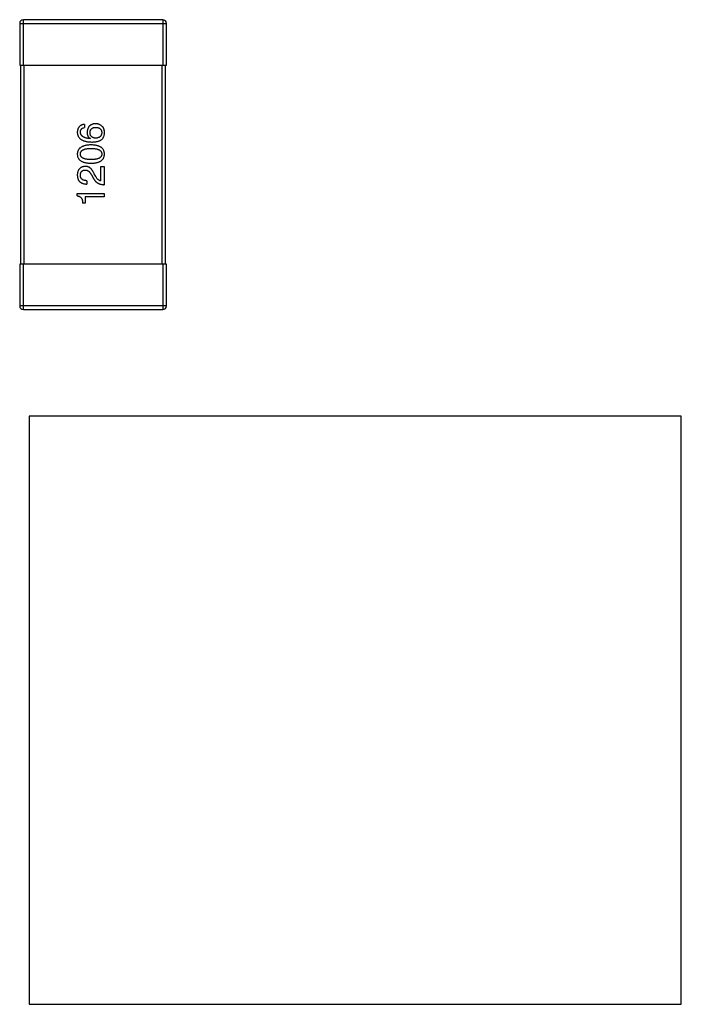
# Model space of a CAD drawing. Header units: inches. Extents: x -39 to 331, y -154 to 45.
# Tile 113 of 120: x 311 to 318, y -70 to -59. Entities that reach past the tile are written whole.
import ezdxf

# ---------------------------------------------------------------- set-up
doc = ezdxf.new("R2010")
doc.units = ezdxf.units.IN
doc.header["$LTSCALE"] = 1.21
doc.header["$MEASUREMENT"] = 0
doc.layers.get('0').update_dxf_attribs({"linetype": 'CONTINUOUS'})

msp = doc.modelspace()

# ---------------------------------------------------------------- linework, layer by layer
at = {"color": 6, "linetype": 'Continuous'}
for p, q in [((310.892, -59.098), (312.512, -59.098)), ((310.892, -59.098), (310.892, -59.558)), ((312.472, -59.058), (310.932, -59.058)), ((310.932, -59.558), (310.932, -59.058)), ((312.472, -59.058), (312.472, -59.558)), ((312.512, -59.558), (312.512, -59.098)), ((310.892, -59.558), (312.512, -59.558)), ((310.902, -59.558), (310.902, -61.758)), ((310.942, -61.758), (310.942, -59.558)), ((312.462, -59.558), (312.462, -61.758)), ((312.502, -61.758), (312.502, -59.558)), ((311.606, -60.213), (311.606, -60.249)), ((311.672, -60.369), (311.67, -60.37)), ((311.732, -60.789), (311.714, -60.758)), ((311.788, -60.678), (311.823, -60.678)), ((311.788, -60.838), (311.788, -60.678)), ((311.823, -60.678), (311.823, -60.879)), ((311.634, -60.835), (311.634, -60.873)), ((311.683, -60.771), (311.706, -60.81)), ((311.528, -60.975), (311.823, -60.975)), ((311.528, -61.003), (311.528, -60.975)), ((311.823, -60.975), (311.823, -61.012)), ((311.614, -61.083), (311.585, -61.083)), ((311.823, -61.012), (311.614, -61.012)), ((311.614, -61.012), (311.614, -61.083)), ((312.512, -61.758), (310.892, -61.758)), ((310.892, -61.758), (310.892, -62.218)), ((310.932, -62.258), (310.932, -61.758)), ((312.472, -61.758), (312.472, -62.258)), ((312.512, -62.218), (312.512, -61.758)), ((312.512, -62.218), (310.892, -62.218)), ((310.932, -62.258), (312.472, -62.258)), ((318.197, -63.433), (310.997, -63.433)), ((310.997, -63.433), (310.997, -69.928)), ((318.197, -69.928), (318.197, -63.433)), ((310.997, -69.928), (318.197, -69.928))]:
    msp.add_line(p, q, dxfattribs=at)
for centre, start, end in [((310.932, -59.098), 90, 180), ((312.472, -59.098), 0, 90), ((310.932, -62.218), 180, 270), ((312.472, -62.218), 270, 0)]:
    msp.add_arc(centre, 0.04, start, end, dxfattribs=at)
for points, knots in [([(311.606, -60.213), (311.603, -60.213), (311.597, -60.214), (311.589, -60.216), (311.581, -60.218), (311.574, -60.221), (311.567, -60.225), (311.561, -60.229), (311.555, -60.233), (311.55, -60.239), (311.545, -60.244), (311.541, -60.251), (311.537, -60.257), (311.534, -60.265), (311.532, -60.273), (311.53, -60.281), (311.528, -60.29), (311.528, -60.297), (311.528, -60.3)], [0, 0, 0, 0, 0.06947, 0.136096, 0.199592, 0.260665, 0.319672, 0.377156, 0.433415, 0.489984, 0.546535, 0.604276, 0.663499, 0.725182, 0.788953, 0.855683, 0.926216, 1, 1, 1, 1]), ([(311.729, -60.206), (311.726, -60.207), (311.719, -60.207), (311.709, -60.208), (311.7, -60.21), (311.691, -60.213), (311.683, -60.217), (311.675, -60.221), (311.668, -60.226), (311.662, -60.231), (311.657, -60.237), (311.652, -60.244), (311.648, -60.252), (311.644, -60.26), (311.641, -60.269), (311.639, -60.279), (311.637, -60.289), (311.636, -60.296), (311.636, -60.3)], [0, 0, 0, 0, 0.071527, 0.139094, 0.20346, 0.264939, 0.323904, 0.381383, 0.437591, 0.493343, 0.549401, 0.606085, 0.664838, 0.725424, 0.788712, 0.855452, 0.925772, 1, 1, 1, 1]), ([(311.803, -60.236), (311.8, -60.233), (311.795, -60.229), (311.787, -60.223), (311.778, -60.218), (311.769, -60.214), (311.76, -60.21), (311.75, -60.208), (311.74, -60.207), (311.733, -60.206), (311.729, -60.206)], [0, 0, 0, 0, 0.129393, 0.255335, 0.378531, 0.500878, 0.622934, 0.746191, 0.87096, 1, 1, 1, 1]), ([(311.528, -60.3), (311.528, -60.304), (311.528, -60.312), (311.53, -60.324), (311.534, -60.336), (311.538, -60.346), (311.544, -60.356), (311.551, -60.364), (311.56, -60.372), (311.569, -60.38), (311.58, -60.386), (311.591, -60.391), (311.604, -60.396), (311.618, -60.4), (311.634, -60.403), (311.65, -60.406), (311.668, -60.407), (311.68, -60.408), (311.687, -60.408)], [0, 0, 0, 0, 0.058957, 0.115262, 0.16907, 0.221312, 0.273147, 0.324961, 0.377649, 0.432026, 0.488925, 0.549039, 0.612912, 0.680653, 0.753056, 0.830314, 0.912483, 1, 1, 1, 1]), ([(311.562, -60.3), (311.562, -60.296), (311.562, -60.29), (311.564, -60.281), (311.568, -60.273), (311.573, -60.266), (311.579, -60.26), (311.587, -60.255), (311.596, -60.251), (311.603, -60.25), (311.606, -60.249)], [0, 0, 0, 0, 0.136586, 0.261496, 0.378089, 0.490612, 0.605522, 0.725767, 0.8561, 1, 1, 1, 1]), ([(311.67, -60.37), (311.666, -60.37), (311.658, -60.369), (311.646, -60.368), (311.635, -60.366), (311.624, -60.364), (311.615, -60.361), (311.606, -60.357), (311.598, -60.354), (311.591, -60.35), (311.584, -60.345), (311.579, -60.34), (311.574, -60.334), (311.57, -60.328), (311.567, -60.322), (311.564, -60.315), (311.563, -60.307), (311.562, -60.302), (311.562, -60.3)], [0, 0, 0, 0, 0.089218, 0.173709, 0.252753, 0.326963, 0.397099, 0.462534, 0.524018, 0.582178, 0.637235, 0.689955, 0.741228, 0.791618, 0.841661, 0.892925, 0.945259, 1, 1, 1, 1]), ([(311.636, -60.3), (311.636, -60.304), (311.636, -60.311), (311.638, -60.322), (311.641, -60.332), (311.644, -60.342), (311.65, -60.35), (311.656, -60.357), (311.663, -60.364), (311.669, -60.367), (311.672, -60.369)], [0, 0, 0, 0, 0.144617, 0.279572, 0.40596, 0.526097, 0.64389, 0.760003, 0.877724, 1, 1, 1, 1]), ([(311.669, -60.305), (311.669, -60.302), (311.669, -60.298), (311.67, -60.292), (311.671, -60.286), (311.673, -60.28), (311.675, -60.275), (311.678, -60.27), (311.681, -60.266), (311.685, -60.262), (311.689, -60.259), (311.694, -60.255), (311.699, -60.253), (311.704, -60.25), (311.71, -60.249), (311.717, -60.247), (311.724, -60.246), (311.728, -60.246), (311.731, -60.246)], [0, 0, 0, 0, 0.069884, 0.136529, 0.199638, 0.259844, 0.317774, 0.374356, 0.430026, 0.485148, 0.5409, 0.597889, 0.657472, 0.718614, 0.783613, 0.85129, 0.923712, 1, 1, 1, 1]), ([(311.732, -60.365), (311.73, -60.365), (311.725, -60.365), (311.718, -60.364), (311.711, -60.362), (311.705, -60.36), (311.699, -60.358), (311.694, -60.355), (311.69, -60.352), (311.685, -60.349), (311.681, -60.345), (311.678, -60.34), (311.675, -60.335), (311.673, -60.33), (311.671, -60.324), (311.67, -60.318), (311.669, -60.312), (311.669, -60.307), (311.669, -60.305)], [0, 0, 0, 0, 0.076072, 0.148369, 0.216753, 0.281358, 0.342792, 0.401604, 0.458929, 0.514444, 0.569818, 0.625343, 0.681554, 0.739608, 0.800134, 0.863477, 0.929547, 1, 1, 1, 1]), ([(311.731, -60.246), (311.733, -60.246), (311.738, -60.246), (311.746, -60.247), (311.753, -60.249), (311.759, -60.25), (311.765, -60.253), (311.77, -60.255), (311.775, -60.258), (311.78, -60.262), (311.784, -60.265), (311.787, -60.27), (311.79, -60.274), (311.793, -60.279), (311.795, -60.285), (311.796, -60.29), (311.797, -60.297), (311.798, -60.301), (311.798, -60.303)], [0, 0, 0, 0, 0.078863, 0.153308, 0.223539, 0.289857, 0.35341, 0.413572, 0.471721, 0.528235, 0.584279, 0.638781, 0.69466, 0.751251, 0.809198, 0.869697, 0.933318, 1, 1, 1, 1]), ([(311.798, -60.303), (311.798, -60.305), (311.798, -60.31), (311.797, -60.317), (311.795, -60.323), (311.793, -60.329), (311.791, -60.335), (311.788, -60.339), (311.785, -60.344), (311.781, -60.348), (311.777, -60.352), (311.772, -60.355), (311.766, -60.358), (311.76, -60.36), (311.754, -60.362), (311.747, -60.364), (311.74, -60.365), (311.735, -60.365), (311.732, -60.365)], [0, 0, 0, 0, 0.070403, 0.137196, 0.200053, 0.260887, 0.31876, 0.37535, 0.430743, 0.485927, 0.541678, 0.598832, 0.657726, 0.719441, 0.783504, 0.851852, 0.923533, 1, 1, 1, 1]), ([(311.788, -60.387), (311.791, -60.384), (311.797, -60.38), (311.805, -60.372), (311.812, -60.364), (311.817, -60.354), (311.821, -60.344), (311.825, -60.333), (311.827, -60.322), (311.827, -60.314), (311.828, -60.31)], [0, 0, 0, 0, 0.125033, 0.246266, 0.36603, 0.485265, 0.606781, 0.732144, 0.862551, 1, 1, 1, 1]), ([(311.828, -60.31), (311.828, -60.305), (311.828, -60.297), (311.827, -60.286), (311.825, -60.275), (311.822, -60.265), (311.819, -60.256), (311.815, -60.248), (311.809, -60.241), (311.805, -60.238), (311.803, -60.236)], [0, 0, 0, 0, 0.156782, 0.301945, 0.436395, 0.561474, 0.678489, 0.78853, 0.894967, 1, 1, 1, 1]), ([(311.68, -60.439), (311.674, -60.44), (311.662, -60.44), (311.645, -60.442), (311.629, -60.444), (311.615, -60.447), (311.601, -60.451), (311.589, -60.456), (311.577, -60.461), (311.567, -60.467), (311.558, -60.474), (311.55, -60.481), (311.544, -60.489), (311.538, -60.498), (311.534, -60.508), (311.53, -60.518), (311.528, -60.53), (311.528, -60.537), (311.528, -60.541)], [0, 0, 0, 0, 0.088475, 0.171606, 0.249595, 0.322626, 0.391327, 0.455765, 0.516374, 0.573675, 0.628522, 0.681161, 0.732559, 0.783563, 0.83504, 0.887639, 0.942585, 1, 1, 1, 1]), ([(311.828, -60.541), (311.827, -60.537), (311.827, -60.529), (311.825, -60.518), (311.822, -60.508), (311.818, -60.498), (311.813, -60.489), (311.806, -60.481), (311.799, -60.473), (311.79, -60.466), (311.78, -60.46), (311.769, -60.455), (311.757, -60.451), (311.744, -60.447), (311.729, -60.444), (311.714, -60.442), (311.697, -60.44), (311.686, -60.44), (311.68, -60.439)], [0, 0, 0, 0, 0.059134, 0.115603, 0.169236, 0.221572, 0.273254, 0.32474, 0.377319, 0.431815, 0.488555, 0.548609, 0.612242, 0.680182, 0.75251, 0.829782, 0.91231, 1, 1, 1, 1]), ([(311.687, -60.408), (311.692, -60.408), (311.702, -60.408), (311.717, -60.407), (311.731, -60.405), (311.745, -60.403), (311.757, -60.4), (311.768, -60.396), (311.779, -60.392), (311.785, -60.388), (311.788, -60.387)], [0, 0, 0, 0, 0.151498, 0.29521, 0.430242, 0.557137, 0.677306, 0.790845, 0.898111, 1, 1, 1, 1]), ([(311.528, -60.541), (311.528, -60.545), (311.528, -60.553), (311.53, -60.564), (311.533, -60.575), (311.537, -60.584), (311.543, -60.593), (311.55, -60.602), (311.557, -60.609), (311.567, -60.616), (311.577, -60.622), (311.588, -60.627), (311.601, -60.632), (311.614, -60.635), (311.629, -60.638), (311.645, -60.641), (311.662, -60.642), (311.674, -60.643), (311.68, -60.643)], [0, 0, 0, 0, 0.057911, 0.113262, 0.165956, 0.217443, 0.268511, 0.319665, 0.372, 0.426129, 0.483365, 0.543779, 0.607756, 0.676562, 0.749704, 0.827713, 0.911177, 1, 1, 1, 1]), ([(311.562, -60.541), (311.562, -60.539), (311.562, -60.534), (311.564, -60.527), (311.566, -60.52), (311.569, -60.514), (311.573, -60.508), (311.579, -60.503), (311.585, -60.498), (311.592, -60.494), (311.599, -60.491), (311.608, -60.487), (311.618, -60.485), (311.629, -60.483), (311.64, -60.481), (311.653, -60.48), (311.666, -60.479), (311.675, -60.479), (311.68, -60.479)], [0, 0, 0, 0, 0.050604, 0.098688, 0.145699, 0.191791, 0.238625, 0.286717, 0.337546, 0.391814, 0.449755, 0.512106, 0.579685, 0.652048, 0.730262, 0.814146, 0.904281, 1, 1, 1, 1]), ([(311.68, -60.602), (311.675, -60.602), (311.666, -60.602), (311.653, -60.601), (311.64, -60.6), (311.629, -60.598), (311.618, -60.596), (311.608, -60.593), (311.599, -60.59), (311.592, -60.587), (311.585, -60.583), (311.579, -60.578), (311.573, -60.573), (311.569, -60.568), (311.566, -60.562), (311.564, -60.555), (311.562, -60.548), (311.562, -60.544), (311.562, -60.541)], [0, 0, 0, 0, 0.096452, 0.187278, 0.271765, 0.350519, 0.423437, 0.491321, 0.554011, 0.612224, 0.666281, 0.717003, 0.764884, 0.811423, 0.856783, 0.902993, 0.950236, 1, 1, 1, 1]), ([(311.68, -60.479), (311.685, -60.479), (311.694, -60.479), (311.707, -60.48), (311.719, -60.481), (311.731, -60.483), (311.741, -60.485), (311.751, -60.487), (311.76, -60.491), (311.768, -60.494), (311.775, -60.498), (311.781, -60.503), (311.786, -60.508), (311.79, -60.514), (311.794, -60.52), (311.796, -60.527), (311.798, -60.534), (311.798, -60.539), (311.798, -60.541)], [0, 0, 0, 0, 0.094834, 0.184067, 0.267029, 0.344713, 0.417334, 0.484367, 0.546941, 0.604717, 0.65953, 0.710539, 0.759381, 0.806382, 0.853027, 0.900623, 0.949121, 1, 1, 1, 1]), ([(311.68, -60.643), (311.686, -60.643), (311.697, -60.642), (311.714, -60.641), (311.729, -60.638), (311.744, -60.635), (311.757, -60.632), (311.769, -60.627), (311.78, -60.622), (311.79, -60.616), (311.799, -60.609), (311.806, -60.602), (311.813, -60.593), (311.818, -60.584), (311.822, -60.575), (311.825, -60.564), (311.827, -60.553), (311.827, -60.545), (311.828, -60.541)], [0, 0, 0, 0, 0.087693, 0.170223, 0.247496, 0.319826, 0.387768, 0.451403, 0.511459, 0.568358, 0.622671, 0.675251, 0.726739, 0.778422, 0.830759, 0.884394, 0.940865, 1, 1, 1, 1]), ([(311.798, -60.541), (311.798, -60.544), (311.798, -60.548), (311.796, -60.555), (311.794, -60.562), (311.791, -60.568), (311.787, -60.573), (311.781, -60.578), (311.775, -60.583), (311.768, -60.587), (311.761, -60.59), (311.752, -60.593), (311.742, -60.596), (311.731, -60.598), (311.72, -60.6), (311.707, -60.601), (311.694, -60.602), (311.685, -60.602), (311.68, -60.602)], [0, 0, 0, 0, 0.049766, 0.097012, 0.143225, 0.188786, 0.235079, 0.282962, 0.333687, 0.387747, 0.445963, 0.508657, 0.576545, 0.649868, 0.72822, 0.812712, 0.903543, 1, 1, 1, 1]), ([(311.616, -60.678), (311.613, -60.678), (311.606, -60.678), (311.597, -60.68), (311.588, -60.682), (311.579, -60.685), (311.571, -60.689), (311.564, -60.693), (311.558, -60.698), (311.552, -60.703), (311.547, -60.709), (311.542, -60.716), (311.538, -60.724), (311.535, -60.732), (311.532, -60.741), (311.53, -60.75), (311.528, -60.76), (311.528, -60.767), (311.528, -60.771)], [0, 0, 0, 0, 0.070688, 0.137741, 0.201612, 0.262778, 0.321223, 0.378455, 0.434411, 0.490146, 0.546362, 0.603392, 0.662208, 0.723401, 0.787372, 0.85442, 0.925153, 1, 1, 1, 1]), ([(311.562, -60.776), (311.562, -60.774), (311.562, -60.769), (311.563, -60.763), (311.564, -60.757), (311.566, -60.751), (311.568, -60.746), (311.57, -60.741), (311.573, -60.737), (311.576, -60.733), (311.579, -60.73), (311.583, -60.727), (311.587, -60.724), (311.592, -60.722), (311.597, -60.72), (311.603, -60.718), (311.608, -60.717), (311.612, -60.717), (311.614, -60.717)], [0, 0, 0, 0, 0.076112, 0.148436, 0.216883, 0.281466, 0.34298, 0.402356, 0.459881, 0.51546, 0.571111, 0.62658, 0.683162, 0.741007, 0.801404, 0.863825, 0.930544, 1, 1, 1, 1]), ([(311.614, -60.717), (311.616, -60.717), (311.619, -60.717), (311.624, -60.717), (311.629, -60.718), (311.634, -60.719), (311.638, -60.721), (311.643, -60.723), (311.647, -60.726), (311.651, -60.729), (311.656, -60.732), (311.66, -60.737), (311.664, -60.741), (311.668, -60.746), (311.672, -60.752), (311.676, -60.758), (311.68, -60.764), (311.682, -60.769), (311.683, -60.771)], [0, 0, 0, 0, 0.052237, 0.103888, 0.155485, 0.207395, 0.259864, 0.31356, 0.369176, 0.4266, 0.486836, 0.550048, 0.61567, 0.685271, 0.75824, 0.834614, 0.915635, 1, 1, 1, 1]), ([(311.714, -60.758), (311.713, -60.754), (311.71, -60.748), (311.705, -60.738), (311.7, -60.73), (311.694, -60.722), (311.689, -60.714), (311.683, -60.707), (311.677, -60.701), (311.671, -60.696), (311.665, -60.691), (311.658, -60.687), (311.652, -60.684), (311.645, -60.681), (311.638, -60.679), (311.631, -60.678), (311.624, -60.677), (311.619, -60.677), (311.616, -60.678)], [0, 0, 0, 0, 0.082731, 0.161257, 0.236138, 0.307554, 0.375712, 0.440848, 0.502916, 0.562567, 0.619798, 0.675716, 0.73039, 0.78386, 0.837315, 0.890547, 0.944917, 1, 1, 1, 1]), ([(311.528, -60.771), (311.528, -60.775), (311.528, -60.783), (311.53, -60.794), (311.532, -60.805), (311.535, -60.815), (311.539, -60.824), (311.544, -60.832), (311.549, -60.84), (311.556, -60.847), (311.563, -60.853), (311.571, -60.858), (311.579, -60.862), (311.589, -60.866), (311.599, -60.869), (311.61, -60.871), (311.622, -60.872), (311.63, -60.872), (311.634, -60.873)], [0, 0, 0, 0, 0.07282, 0.141057, 0.2062, 0.267672, 0.326735, 0.383519, 0.439188, 0.494454, 0.549628, 0.605958, 0.66397, 0.72402, 0.787502, 0.854127, 0.925065, 1, 1, 1, 1]), ([(311.634, -60.835), (311.631, -60.835), (311.626, -60.835), (311.617, -60.834), (311.61, -60.833), (311.603, -60.831), (311.596, -60.829), (311.59, -60.826), (311.585, -60.823), (311.58, -60.819), (311.576, -60.816), (311.572, -60.811), (311.569, -60.806), (311.566, -60.801), (311.564, -60.795), (311.563, -60.789), (311.562, -60.783), (311.562, -60.778), (311.562, -60.776)], [0, 0, 0, 0, 0.082594, 0.15978, 0.232961, 0.301462, 0.365595, 0.426678, 0.484662, 0.540809, 0.595146, 0.648401, 0.702272, 0.757102, 0.813447, 0.872233, 0.934055, 1, 1, 1, 1]), ([(311.706, -60.81), (311.708, -60.813), (311.711, -60.818), (311.716, -60.826), (311.721, -60.833), (311.727, -60.84), (311.733, -60.846), (311.739, -60.852), (311.746, -60.857), (311.753, -60.861), (311.761, -60.865), (311.769, -60.869), (311.777, -60.872), (311.785, -60.874), (311.794, -60.876), (311.803, -60.878), (311.813, -60.879), (311.819, -60.879), (311.823, -60.879)], [0, 0, 0, 0, 0.065828, 0.130094, 0.192451, 0.254037, 0.313974, 0.373757, 0.433048, 0.492243, 0.551902, 0.611758, 0.672678, 0.734814, 0.798569, 0.863693, 0.930488, 1, 1, 1, 1]), ([(311.788, -60.838), (311.786, -60.838), (311.78, -60.837), (311.773, -60.833), (311.765, -60.829), (311.758, -60.823), (311.752, -60.817), (311.745, -60.809), (311.738, -60.799), (311.734, -60.793), (311.732, -60.789)], [0, 0, 0, 0, 0.103034, 0.208166, 0.318255, 0.434664, 0.559728, 0.695394, 0.841708, 1, 1, 1, 1]), ([(311.528, -61.003), (311.53, -61.003), (311.535, -61.003), (311.542, -61.005), (311.548, -61.007), (311.554, -61.01), (311.559, -61.013), (311.564, -61.017), (311.569, -61.021), (311.572, -61.026), (311.576, -61.031), (311.579, -61.037), (311.581, -61.043), (311.583, -61.05), (311.584, -61.058), (311.585, -61.066), (311.585, -61.074), (311.585, -61.08), (311.585, -61.083)], [0, 0, 0, 0, 0.066659, 0.129311, 0.18962, 0.247164, 0.30314, 0.357527, 0.411867, 0.466926, 0.523012, 0.580527, 0.641561, 0.705268, 0.772282, 0.84407, 0.919338, 1, 1, 1, 1])]:
    msp.add_open_spline(points, degree=3, knots=knots, dxfattribs=at)

doc.saveas('drawing.dxf')
